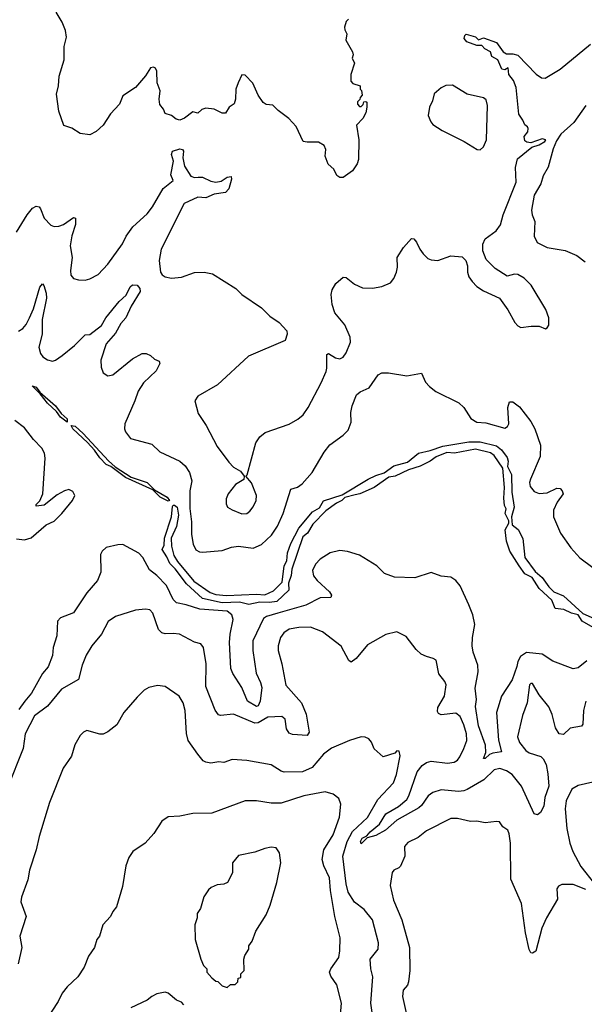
# Model space of a CAD drawing. Extents: x 1954678 to 2060275, y 904822 to 1016299.
# Tile 79 of 256: x 2004205 to 2007662, y 910288 to 916321. Entities that reach past the tile are written whole.
import ezdxf

# ---------------------------------------------------------------- set-up
doc = ezdxf.new("R2010")
doc.units = 0

msp = doc.modelspace()

# ---------------------------------------------------------------- linework, layer by layer
at = {"layer": '0CON20XD'}
for points in [[(2006217.5, 916325), (2006205, 916310), (2006193.9, 916276.1), (2006195, 916260), (2006207.5, 916235), (2006201.2, 916195), (2006243.3, 916125), (2006246.4, 916106.4), (2006240, 916085), (2006254.2, 916055), (2006233.3, 915985), (2006232.5, 915945), (2006245, 915930), (2006290, 915915), (2006290, 915895), (2006297, 915887), (2006301.7, 915858.3), (2006290, 915845), (2006288.3, 915831.7), (2006273, 915817), (2006273, 915803), (2006285, 915790), (2006295, 915790), (2006308.3, 915801.7), (2006311.7, 915818.3), (2006325, 915820), (2006330, 915815), (2006330, 915785), (2006325, 915750), (2006306.7, 915715), (2006267.5, 915675), (2006281.2, 915585), (2006278.8, 915465), (2006271.7, 915438.3), (2006242.5, 915395), (2006186.1, 915353.9), (2006165, 915353.3), (2006147, 915367), (2006127.5, 915405), (2006093.3, 915435), (2006076.2, 915485), (2006078.8, 915525), (2006069.5, 915549.5), (2006035, 915571.2), (2005965, 915570), (2005940, 915575), (2005897.7, 915667.7), (2005853.3, 915715), (2005787.5, 915765), (2005755, 915797.5), (2005715, 915801.2), (2005695, 915813.8), (2005665, 915858.8), (2005632.1, 915932.1), (2005585, 915982), (2005565, 915983.3), (2005542.9, 915935), (2005528, 915895), (2005525.8, 915835), (2005518, 915805), (2005487.5, 915785), (2005465, 915747.5), (2005445, 915747.5), (2005395, 915772), (2005345, 915778.1), (2005319.5, 915770.5), (2005295, 915748), (2005265, 915755.8), (2005213.2, 915716.8), (2005185, 915706.4), (2005162.6, 915712.6), (2005135, 915734.4), (2005095.7, 915745.7), (2005085, 915772.5), (2005062.3, 915802.3), (2005058, 915835), (2005065.7, 915885), (2005047.5, 915935), (2005043.8, 916005), (2005036.2, 916025), (2005025, 916031.2), (2005005, 916026.7), (2004975, 915977.5), (2004913.7, 915906.3), (2004836, 915855), (2004816.6, 915803.4), (2004760, 915745), (2004715, 915674), (2004673.2, 915636.8), (2004633.6, 915616.4), (2004575, 915623.3), (2004525, 915656.7), (2004475, 915672.5), (2004445, 915760), (2004429.4, 915865), (2004442.9, 915915), (2004447.1, 915975), (2004476.9, 916075), (2004477.3, 916157.3), (2004491.2, 916215), (2004486.2, 916255), (2004465, 916306.7), (2004427.3, 916367.3)], [(2007245.3, 915905.3), (2007228.2, 915948.2), (2007199.4, 915985), (2007195.6, 916025.6), (2007175, 916013.8), (2007157.6, 916017.6), (2007132, 916075), (2007096.7, 916095), (2007088, 916125), (2007053.3, 916143.3), (2007035, 916163.3), (2007005, 916163.8), (2006942, 916185), (2006927.1, 916205), (2006930.6, 916225), (2006938.3, 916231.7), (2006996, 916216), (2007015, 916197.5), (2007045, 916210), (2007125, 916181.4), (2007164.4, 916124.4), (2007185, 916112.9), (2007225, 916112.5), (2007255, 916104), (2007367, 915987), (2007400, 915965), (2007423.6, 915963.6), (2007515, 916017.5), (2007699.5, 916170.5)], [(2004185, 915020), (2004250.8, 915125), (2004283.9, 915166.1), (2004305, 915179.2), (2004324.1, 915174.1), (2004333, 915163), (2004354.3, 915105), (2004395, 915061.4), (2004415, 915054.4), (2004445, 915055.7), (2004472.8, 915067.2), (2004535, 915108.8), (2004546.7, 915105), (2004547, 915067), (2004523.6, 914996.4), (2004513.1, 914935), (2004527.1, 914865), (2004515.8, 914785), (2004518, 914755), (2004535, 914736.2), (2004565, 914728), (2004605, 914726), (2004635, 914734), (2004685, 914758.8), (2004745, 914823.8), (2004835, 914948), (2004856.9, 914995), (2004897.7, 915052.3), (2004985, 915130.6), (2005019.1, 915175), (2005083.5, 915286.5), (2005143.8, 915335), (2005131.2, 915371.2), (2005146.1, 915455), (2005134.4, 915495.6), (2005141.2, 915515), (2005185, 915529.6), (2005201.4, 915525), (2005207.1, 915515), (2005203.6, 915475), (2005213.6, 915423.6), (2005252.1, 915362.1), (2005275, 915354), (2005297, 915357), (2005325, 915356.7), (2005375, 915331.5), (2005405, 915325.6), (2005438.5, 915331.5), (2005475, 915355.8), (2005499.5, 915359.5), (2005502, 915345), (2005486, 915284), (2005465, 915262), (2005395, 915252.2), (2005345, 915230.6), (2005295, 915234.7), (2005211.5, 915195), (2005071.2, 914915), (2005059.6, 914845), (2005066.2, 914775), (2005077.3, 914757.3), (2005095, 914745.6), (2005135, 914737.1), (2005195, 914742.9), (2005275, 914772), (2005335, 914773.8), (2005385, 914763.3), (2005527.5, 914675), (2005565, 914636.7), (2005685, 914556.2), (2005736, 914505), (2005793.8, 914465), (2005840, 914415), (2005843.3, 914395), (2005830, 914355), (2005605, 914260), (2005416.2, 914083.8), (2005296.7, 914015), (2005278, 913985), (2005297.3, 913907.3), (2005346.2, 913835), (2005414.2, 913705), (2005485, 913608.8), (2005515, 913580), (2005557.5, 913555), (2005580, 913525), (2005576.4, 913503.6), (2005527.3, 913472.7), (2005481.2, 913415), (2005470, 913385), (2005470, 913355), (2005477.5, 913335), (2005505, 913317.5), (2005565, 913293.8), (2005595, 913296.2), (2005615, 913308.8), (2005635, 913336.7), (2005652, 913375), (2005655.7, 913405.7), (2005625, 913482.5), (2005590, 913525), (2005597, 913533), (2005651.2, 913728.8), (2005675, 913764.3), (2005708.9, 913791.1), (2005855, 913843.1), (2005907.1, 913872.9), (2005939.9, 913900.1), (2005972.1, 913945), (2006050.9, 914095), (2006080.6, 914165), (2006085.7, 914185.7), (2006085, 914270), (2006095, 914276.7), (2006139.3, 914249.3), (2006165, 914243.3), (2006185, 914253.3), (2006205, 914280), (2006231.4, 914345), (2006228.9, 914375), (2006195, 914451.2), (2006134, 914525), (2006117.5, 914575), (2006113, 914637), (2006118, 914665), (2006140, 914705), (2006185, 914743.3), (2006205, 914741.2), (2006255, 914700), (2006305, 914678.1), (2006365, 914675.6), (2006423.1, 914686.9), (2006475, 914708), (2006495.5, 914734.5), (2006511.9, 914775), (2006517.8, 914805), (2006516.9, 914865), (2006555.6, 914925), (2006605, 914981.2), (2006617.9, 914977.9), (2006635, 914958.8), (2006654.5, 914914.5), (2006675.6, 914885.6), (2006705, 914858.8), (2006725, 914850), (2006765, 914846.2), (2006845, 914873.3), (2006915, 914867.5), (2006937.5, 914845), (2006947, 914813), (2006946.7, 914775), (2006956.1, 914746.1), (2006975, 914716.7), (2007005, 914686.2), (2007045, 914658.8), (2007143.9, 914613.9), (2007194, 914544), (2007236.2, 914465), (2007254.4, 914444.4), (2007274.2, 914434.2), (2007336.4, 914443.6), (2007385, 914443.3), (2007425, 914427.5), (2007435, 914432.5), (2007445, 914450), (2007444.2, 914495), (2007427.5, 914545), (2007336.2, 914693.8), (2007295, 914737.5), (2007255, 914758.8), (2007235, 914761.2), (2007190.3, 914750.3), (2007115.7, 914795.7), (2007061.2, 914851.2), (2007041.2, 914905), (2007040, 914945), (2007055, 914977.5), (2007123.2, 915026.8), (2007149.5, 915065), (2007165.3, 915125), (2007244, 915325), (2007240, 915415), (2007252.3, 915467.8), (2007340.3, 915539.7), (2007386, 915555), (2007420, 915575), (2007426.2, 915585), (2007405, 915592), (2007335, 915567.6), (2007310.3, 915570.3), (2007298.6, 915578.6), (2007294.7, 915605.3), (2007316.7, 915635), (2007317.5, 915655), (2007314, 915665), (2007297.3, 915677.3), (2007286, 915706), (2007261.5, 915741.5), (2007245.3, 915905.3)], [(2007025, 915523.8), (2007045, 915542.5), (2007062.5, 915585), (2007069.2, 915795), (2007060.7, 915830.7), (2007045, 915843.3), (2006944.2, 915864.2), (2006855, 915919.2), (2006815, 915918), (2006785.9, 915904.1), (2006743.9, 915866.1), (2006733.3, 915825), (2006713.3, 915785), (2006706.7, 915735), (2006723.3, 915695), (2006735, 915680), (2006791.7, 915641.7), (2006925.7, 915575.7), (2007006.4, 915526.4), (2007025, 915523.8)], [(2007671.4, 915795), (2007599.1, 915690.9), (2007519.4, 915620.6), (2007491.5, 915578.5), (2007471.1, 915528.9), (2007441.9, 915418.1), (2007410.6, 915365), (2007396.9, 915315), (2007356.2, 915245), (2007338.9, 915155), (2007343.1, 915125), (2007358.6, 915085), (2007355.6, 914995), (2007374.4, 914955), (2007435, 914925.6), (2007545, 914906.9), (2007616.7, 914876.7), (2007666.6, 914836.6)], [(2004196.9, 914413.1), (2004225, 914428.9), (2004245, 914453.1), (2004264.4, 914494.4), (2004289.7, 914550.3), (2004327.9, 914682.1), (2004345, 914703.3), (2004352.9, 914692.9), (2004367.5, 914645), (2004368.8, 914615), (2004343.1, 914483.1), (2004343.3, 914395), (2004321.4, 914315), (2004332.5, 914275), (2004347.5, 914255), (2004375, 914237.5), (2004405, 914229.5), (2004425, 914234.4), (2004465, 914262.9), (2004540, 914325), (2004605, 914390.6), (2004635, 914391.9), (2004705, 914446.6), (2004732.4, 914495), (2004815, 914593.8), (2004856.9, 914633.1), (2004882.2, 914685), (2004895, 914696.5), (2004925, 914694.2), (2004940, 914675), (2004942.2, 914655), (2004887.5, 914565), (2004855.3, 914494.7), (2004825, 914460), (2004790.6, 914399.4), (2004734.6, 914335), (2004701.2, 914235), (2004702.8, 914192.8), (2004715, 914156.7), (2004745, 914138.8), (2004775, 914146), (2004895, 914244), (2004955, 914276), (2004980, 914275), (2005005, 914263.8), (2005031.2, 914241.2), (2005059.3, 914229.3), (2005063.3, 914215), (2005041.3, 914168.7), (2004962, 914095), (2004930, 914045), (2004910, 913985), (2004848, 913845), (2004845.8, 913815), (2004852, 913795), (2004883.9, 913753.9), (2005015, 913720), (2005063.8, 913673.8), (2005185.6, 913615), (2005218.1, 913588.1), (2005244.4, 913545.6), (2005259.2, 913495), (2005247.4, 913435), (2005245.7, 913325), (2005256.7, 913245), (2005257.1, 913167.1), (2005268, 913108), (2005282.6, 913072.6), (2005305, 913060), (2005325, 913057.8), (2005445, 913067.7), (2005501.4, 913088.6), (2005544.5, 913094.5), (2005635, 913083.3), (2005685, 913104.4), (2005747.7, 913162.3), (2005782.6, 913217.4), (2005817.7, 913295), (2005865, 913443.8), (2005905, 913455.8), (2005935, 913476.9), (2005995, 913546.7), (2006069.1, 913670.8), (2006105, 913715.6), (2006186, 913775), (2006215.6, 913805), (2006235.5, 913855), (2006232.1, 913915), (2006240.4, 913955), (2006268.3, 914021.7), (2006289.5, 914040.5), (2006344.3, 914065), (2006400.4, 914145), (2006422.9, 914157.1), (2006462.9, 914157.1), (2006575, 914139.8), (2006664.6, 914154.6), (2006690.4, 914100.4), (2006713.3, 914073.3), (2006753.1, 914043.1), (2006894.2, 913974.2), (2006924.2, 913944.2), (2006967.8, 913877.8), (2007005, 913855.6), (2007060.2, 913850.2), (2007175, 913818.8), (2007192, 913828), (2007200, 913845), (2007194, 913945), (2007205, 913980), (2007225, 913980), (2007265, 913948.8), (2007335, 913858), (2007358.9, 913815), (2007394.5, 913714.5), (2007392.9, 913645), (2007333.1, 913505), (2007327.1, 913485), (2007330.7, 913460.7), (2007355, 913429.2), (2007385, 913418.6), (2007435, 913422), (2007495, 913450), (2007515, 913447.5), (2007527.5, 913435), (2007532.5, 913415), (2007495.9, 913364.1), (2007473.6, 913316.4), (2007473.5, 913275), (2007515.9, 913175), (2007578.8, 913085), (2007635, 913022.8), (2007715, 912965.3)], [(2004495, 913854.4), (2004454.6, 913885), (2004429.9, 913919.9), (2004375, 913970.5), (2004329.4, 914029.4), (2004281.7, 914078.3), (2004305, 914068.9), (2004328.8, 914038.8), (2004425, 913955.4), (2004458.4, 913908.4), (2004495.4, 913875), (2004495, 913854.4)], [(2004185, 913140), (2004235, 913133.8), (2004275, 913146.7), (2004366.7, 913225), (2004415, 913248.8), (2004463.3, 913295), (2004527.5, 913375), (2004542.5, 913405), (2004529.3, 913429.3), (2004505, 913442.5), (2004480, 913435), (2004435, 913408.8), (2004355, 913346.7), (2004305, 913340), (2004305, 913350), (2004327.5, 913372.5), (2004346, 913415), (2004360.6, 913635), (2004356.5, 913665), (2004341.2, 913695), (2004289.6, 913749.6), (2004235, 913820.7), (2004174.4, 913865)], [(2005115, 913370), (2005065.6, 913395), (2005019.5, 913439.5), (2004851.9, 913515), (2004762.4, 913582.4), (2004735, 913595.6), (2004695, 913635.6), (2004663, 913683), (2004620.5, 913730.5), (2004530.9, 913815), (2004520, 913835), (2004545, 913829.5), (2004594.3, 913785), (2004748.5, 913618.5), (2004790.5, 913580.5), (2004887.7, 913517.7), (2004985.8, 913485), (2005030.3, 913440.3), (2005107.1, 913395), (2005121.2, 913375), (2005115, 913370)], [(2007745, 912580), (2007649.5, 912635), (2007624, 912675), (2007583.9, 912683.9), (2007536.6, 912706.6), (2007484.1, 912714.1), (2007463.3, 912763.3), (2007386.5, 912835), (2007342.4, 912902.4), (2007298, 912925), (2007263.7, 912973.7), (2007205.4, 913065), (2007185, 913126.7), (2007178.6, 913195), (2007200, 913235), (2007200.9, 913250.9), (2007178.1, 913295), (2007184.2, 913324.2), (2007173.9, 913343.9), (2007169.1, 913389.1), (2007173.9, 913455), (2007162.5, 913572.5), (2007111.3, 913651.3), (2007088, 913668), (2006995, 913688.5), (2006867.5, 913665), (2006821.2, 913668.8), (2006755, 913642.5), (2006718.8, 913615), (2006656.9, 913585), (2006585, 913563.8), (2006505, 913524.7), (2006465, 913518.8), (2006375, 913454.7), (2006287.1, 913415), (2006259.8, 913409.8), (2006196, 913394), (2006178.1, 913375), (2006145, 913359.5), (2006079.3, 913310.7), (2005999.6, 913230.4), (2005967.3, 913175), (2005937.8, 913152.2), (2005871.9, 912955), (2005867.4, 912915), (2005851.3, 912868.7), (2005852.7, 912825), (2005780, 912755), (2005735, 912749), (2005675, 912751.9), (2005608.3, 912738.3), (2005551.2, 912751.2), (2005445, 912748.6), (2005325, 912773.5), (2005225.4, 912865), (2005156.8, 912956.8), (2005125, 912988.2), (2005105, 913029.4), (2005076.4, 913075), (2005089.2, 913100.8), (2005091.4, 913145), (2005133.9, 913275), (2005141.1, 913338.9), (2005144.2, 913345.8), (2005153.2, 913346.8), (2005169.2, 913335), (2005177.6, 913285), (2005165, 913216.2), (2005132.8, 913145), (2005134.2, 913094.2), (2005148.8, 913038.8), (2005170.4, 913000.4), (2005270.5, 912880.5), (2005371.3, 912811.3), (2005405, 912798.9), (2005472.2, 912792.2), (2005655, 912800), (2005705, 912796.9), (2005759, 912821), (2005811.4, 912875), (2005823.6, 912975), (2005840.8, 913005), (2005845.8, 913055), (2005865, 913111.9), (2005913.4, 913205), (2005997.6, 913305), (2006040.4, 913329.6), (2006065, 913372), (2006179.6, 913410.4), (2006338.6, 913505), (2006385, 913528.2), (2006436, 913544), (2006495, 913588.1), (2006579.4, 913610.6), (2006647.1, 913665), (2006719.3, 913680.7), (2006795, 913708.4), (2006955, 913734.2), (2007025, 913733.9), (2007125, 913709.2), (2007156.1, 913685), (2007188.9, 913638.9), (2007195.3, 913615), (2007192.4, 913582.4), (2007216.4, 913535), (2007218.6, 913425), (2007233.1, 913335), (2007216.9, 913275), (2007221.4, 913225), (2007258.1, 913198.1), (2007285, 913141.4), (2007298.9, 913025), (2007360.4, 912940.4), (2007405, 912903.6), (2007444.4, 912845), (2007475, 912815.6), (2007535, 912790.3), (2007653.1, 912683.1), (2007755, 912636.8)], [(2007678, 912392), (2007625, 912350), (2007595, 912344.4), (2007469.5, 912389.5), (2007405, 912432.3), (2007307.4, 912442.6), (2007270.9, 912419.1), (2007255, 912388.8), (2007248.5, 912358.5), (2007220, 912275), (2007155.8, 912175), (2007124.7, 912075), (2007137.1, 911907.1), (2007155.5, 911834.5), (2007102.8, 911827.2), (2007082.1, 911817.9), (2007055, 911794.4), (2007044.3, 911794.3), (2007059.4, 911830.6), (2007058.2, 911875), (2007014.4, 911995), (2006996.5, 912113.5), (2007002.7, 912155), (2006994, 912225), (2007013.2, 912325), (2007009.3, 912365), (2006981.5, 912445), (2006975.4, 912485), (2006977.6, 912535), (2006992.6, 912615), (2006978.7, 912675), (2006955.4, 912735.4), (2006902.1, 912852.1), (2006875, 912884), (2006845, 912904.2), (2006785, 912910.6), (2006725, 912934.3), (2006625, 912901.1), (2006500, 912905), (2006437.9, 912927.9), (2006391.2, 912975), (2006285, 913040), (2006212.8, 913062.8), (2006165, 913068.5), (2006106.7, 913053.3), (2006044.4, 913015), (2006015.4, 912985), (2005998.8, 912945), (2006004, 912914), (2006025.6, 912885), (2006101.2, 912815), (2006113.3, 912795), (2006109.5, 912780.5), (2006045, 912778.9), (2005957.4, 912732.6), (2005785.8, 912684.2), (2005715.8, 912664.2), (2005697.8, 912652.2), (2005631.8, 912515), (2005633.5, 912455), (2005653.9, 912316.1), (2005680.1, 912260.1), (2005688, 912228), (2005678, 912145), (2005665, 912117.5), (2005655, 912112.5), (2005600.2, 912145), (2005565, 912229.4), (2005509.1, 912315), (2005497.5, 912345), (2005489.8, 912505), (2005493.3, 912556.7), (2005511.7, 912645), (2005504.2, 912675), (2005475, 912697.6), (2005308, 912708), (2005225, 912736), (2005165, 912748.4), (2005145, 912768.9), (2005104.1, 912854.1), (2005045, 912915.4), (2004999.6, 912949.6), (2004959.6, 913025), (2004935, 913052.1), (2004835.8, 913105.8), (2004805, 913104.1), (2004733.5, 913086.5), (2004710.6, 913065), (2004699.5, 913045), (2004702.5, 912935), (2004680.4, 912885), (2004615, 912809.5), (2004535, 912686.5), (2004455, 912655.5), (2004436.9, 912635), (2004433.1, 912545), (2004410.6, 912475), (2004405.9, 912425), (2004380, 912355), (2004345, 912315.6), (2004276.5, 912195), (2004236.2, 912145), (2004200, 912095)], [(2007671.8, 912145), (2007657.6, 912087.6), (2007652.5, 912005), (2007645, 911991.2), (2007575, 911980), (2007535, 911940), (2007507.5, 911945), (2007485, 911982.5), (2007465, 912063.3), (2007445, 912111.2), (2007385, 912183.3), (2007345, 912253.3), (2007335, 912253.8), (2007326.2, 912245), (2007312.9, 912135), (2007282.8, 912057.2), (2007252.6, 911927.4), (2007265, 911891.1), (2007305, 911842.2), (2007325, 911829.5), (2007395.3, 911805.3), (2007410.9, 911790.9), (2007427.9, 911757.9), (2007439.9, 911699.9), (2007445.8, 911625), (2007421.2, 911555), (2007415, 911500.8), (2007395, 911463.5), (2007375, 911448.6), (2007355.6, 911455.6), (2007278.2, 911625), (2007221.5, 911695), (2007185, 911717.8), (2007145, 911732.4), (2007110, 911725), (2007046.1, 911663.9), (2006945.2, 911604.8), (2006924.5, 911595.5), (2006891.9, 911591.9), (2006785, 911602.9), (2006734.8, 911585.2), (2006705.4, 911564.6), (2006665.2, 911505), (2006649.2, 911490.8), (2006514.1, 911415.9), (2006445, 911354.2), (2006385, 911321.8), (2006332, 911308), (2006295, 911270), (2006292.5, 911285), (2006302.5, 911305), (2006329.7, 911320.3), (2006350, 911345), (2006407.6, 911392.4), (2006447.1, 911455), (2006525, 911499.5), (2006575, 911542.3), (2006588.4, 911565), (2006638.4, 911711.6), (2006668.5, 911751.5), (2006695, 911768.7), (2006725, 911776.7), (2006824.5, 911765.5), (2006865, 911771.1), (2006885, 911784.3), (2006900.6, 911805), (2006925, 911856.2), (2006942.1, 911905), (2006940.7, 911945), (2006925, 912000), (2006901.1, 912051.1), (2006875, 912071.9), (2006785, 912062.5), (2006770.3, 912070.3), (2006762.7, 912082.7), (2006765, 912106.7), (2006806.9, 912175), (2006815.7, 912245), (2006808, 912265), (2006772.3, 912312.3), (2006755.8, 912395.8), (2006737.7, 912407.7), (2006695, 912418), (2006663.3, 912433.3), (2006631.7, 912461.7), (2006572.3, 912542.3), (2006515, 912570), (2006447, 912553), (2006335, 912491.2), (2006265, 912406.7), (2006235, 912383.3), (2006221.2, 912395), (2006173.2, 912483.2), (2006059.1, 912569.1), (2005985, 912598.8), (2005913.2, 912596.8), (2005855.6, 912585.6), (2005822.2, 912565), (2005801.5, 912535), (2005787.5, 912485), (2005788.2, 912455), (2005811.1, 912375), (2005835, 912243.3), (2005930, 912135), (2005960, 912065), (2005976.9, 911955), (2005965, 911934.5), (2005875, 911941.8), (2005855, 911949.2), (2005839.4, 911975), (2005830, 912035), (2005810.6, 912050.6), (2005725, 912048), (2005665, 912012.5), (2005645, 912010), (2005515, 912065.6), (2005435, 912057.5), (2005422.1, 912062.1), (2005401.1, 912091.1), (2005344.7, 912234.7), (2005347.3, 912375), (2005330, 912475), (2005315, 912496.7), (2005275, 912506), (2005182.5, 912555), (2005145, 912560), (2005095, 912557.1), (2005075, 912564.3), (2005055.7, 912585), (2005020, 912685), (2005002.5, 912705), (2004975, 912710), (2004915, 912703.3), (2004792.5, 912665), (2004745.9, 912634.1), (2004706, 912555), (2004646.6, 912483.4), (2004612.6, 912427.4), (2004587.5, 912365), (2004565, 912278), (2004461.4, 912218.6), (2004375, 912114.5), (2004295.5, 912055), (2004238.8, 911945), (2004225.6, 911855.6), (2004130.8, 911615)], [(2006376.7, 910135), (2006355.6, 910295), (2006367.3, 910455), (2006354.3, 910505.7), (2006351.4, 910565), (2006399.1, 910625), (2006401.8, 910665), (2006365, 910806.2), (2006315, 910869.1), (2006255, 910912.7), (2006216.8, 910975), (2006204, 911025), (2006184.1, 911195.9), (2006209.4, 911285), (2006242.5, 911347.5), (2006335, 911433.1), (2006397.7, 911542.3), (2006493.1, 911645), (2006511.9, 911695), (2006535, 911810), (2006528.3, 911838.3), (2006515, 911840), (2006502.5, 911827.5), (2006430, 911805), (2006375, 911852.5), (2006360, 911895), (2006342.5, 911915), (2006320, 911925), (2006295.9, 911925.9), (2006225, 911904.2), (2006115, 911856.9), (2006065, 911821.4), (2005995, 911738.9), (2005937.2, 911712.8), (2005825, 911710), (2005805.9, 911715.9), (2005745, 911755.7), (2005595, 911782.5), (2005505, 911787.5), (2005455, 911770), (2005425, 911774.3), (2005375, 911765.6), (2005345, 911770.8), (2005329.1, 911779.1), (2005295, 911820), (2005235.8, 911905), (2005226.9, 911946.9), (2005217.3, 912087.3), (2005205.3, 912135.3), (2005181.1, 912175), (2005095, 912235.7), (2005049.7, 912240.3), (2004995, 912230), (2004967.6, 912212.4), (2004925, 912170), (2004842, 912075), (2004799.1, 912000.9), (2004745, 911958), (2004715, 911944), (2004695, 911943.8), (2004615, 911966), (2004595, 911956.2), (2004574.2, 911935.8), (2004542.3, 911877.7), (2004521.2, 911808.8), (2004472, 911735), (2004387.1, 911525), (2004323.3, 911315), (2004306.7, 911235), (2004265, 911110), (2004255, 911050), (2004216.7, 910945), (2004212.5, 910915), (2004243.8, 910825), (2004206.7, 910705), (2004218.8, 910635), (2004195.8, 910535)], [(2007715, 911648.8), (2007625, 911628), (2007586.2, 911605), (2007550.6, 911535), (2007545.7, 911485.7), (2007554.5, 911364.5), (2007573.5, 911275), (2007592.2, 911225), (2007641.5, 911131.5), (2007725.6, 911025)], [(2006165.5, 910174.5), (2006175.6, 910295), (2006146.6, 910406.6), (2006110.2, 910460.2), (2006102.9, 910485), (2006110, 910505), (2006158.9, 910575), (2006165.6, 910614.4), (2006167.5, 910695), (2006135.3, 910825.3), (2006108.2, 910985), (2006102.7, 911062.7), (2006066.4, 911136.4), (2006056.7, 911175), (2006068.2, 911235), (2006124.7, 911325.3), (2006163.2, 911435), (2006170.5, 911515), (2006159.5, 911549.5), (2006125, 911575.6), (2006075, 911590), (2005943.9, 911566.1), (2005805, 911519.5), (2005745, 911519.6), (2005655, 911534.4), (2005585, 911535.5), (2005380.6, 911459.4), (2005265, 911457.5), (2005185, 911441.2), (2005115, 911436.7), (2005075, 911410), (2005026.2, 911335), (2004973.3, 911275), (2004896.7, 911225), (2004872.3, 911187.7), (2004854.3, 911135.7), (2004835, 911010), (2004798, 910885), (2004774.2, 910855.8), (2004760, 910825), (2004713.3, 910775), (2004693.9, 910706.1), (2004676.7, 910685), (2004663.3, 910635), (2004626.4, 910583.6), (2004600, 910515), (2004560.8, 910455), (2004495.5, 910394.5), (2004465, 910356.2), (2004440, 910305), (2004363.9, 910186.1)], [(2007671.3, 910991.3), (2007595, 911021.4), (2007525, 911021.4), (2007505, 911012), (2007494.5, 910995.5), (2007497.4, 910932.6), (2007431.7, 910818.3), (2007402.5, 910755), (2007365.9, 910614.1), (2007345, 910600), (2007335, 910603.3), (2007325, 910622.5), (2007301.5, 910725), (2007276.7, 910905), (2007212.5, 911055), (2007210.8, 911275), (2007202.7, 911332.7), (2007194.1, 911354.1), (2007163.3, 911375), (2007142.5, 911405), (2007125, 911408.8), (2007055, 911400), (2007005, 911409.2), (2006965, 911407.5), (2006885, 911427.1), (2006845, 911425.8), (2006695, 911350.6), (2006645, 911310), (2006581.7, 911278.3), (2006561.2, 911255), (2006562.5, 911195), (2006536.7, 911135), (2006526.1, 911123.9), (2006495, 911110), (2006486.2, 911095), (2006474.3, 911015), (2006493.1, 910925), (2006544.6, 910804.6), (2006591.8, 910635), (2006594.2, 910495.8), (2006586.2, 910425), (2006580, 910405), (2006554, 910375), (2006550, 910335), (2006600.8, 910105)], [(2005475, 910390), (2005495, 910410), (2005525, 910410), (2005540, 910425), (2005541.7, 910448.3), (2005558.3, 910451.7), (2005560, 910475), (2005580, 910495), (2005577.5, 910565), (2005583, 910587), (2005607.5, 910625), (2005607.5, 910645), (2005627.5, 910675), (2005650, 910735), (2005713.8, 910835), (2005738, 910895), (2005780, 911035), (2005803.8, 911155), (2005796.2, 911215), (2005775, 911246.2), (2005745, 911250), (2005705, 911243.3), (2005645, 911220), (2005545, 911200), (2005508.8, 911155), (2005507, 911093), (2005477.5, 911035), (2005455, 911023.3), (2005415, 911020), (2005376.4, 911003.6), (2005360.7, 910989.3), (2005333, 910947), (2005312.5, 910875), (2005292.5, 910845), (2005291.7, 910818.3), (2005277.5, 910775), (2005280, 910685), (2005313.3, 910565), (2005330, 910525), (2005350, 910505), (2005350, 910485), (2005380.7, 910450.7), (2005405, 910430), (2005418.3, 910428.3), (2005445, 910400), (2005475, 910390)], [(2005210, 910285), (2005195, 910300), (2005165, 910312.5), (2005115, 910356.7), (2005095, 910362.5), (2005045, 910351.2), (2005015, 910336), (2004985, 910313.8), (2004885, 910266.2)]]:
    msp.add_lwpolyline(points, dxfattribs=at)

doc.saveas('drawing.dxf')
